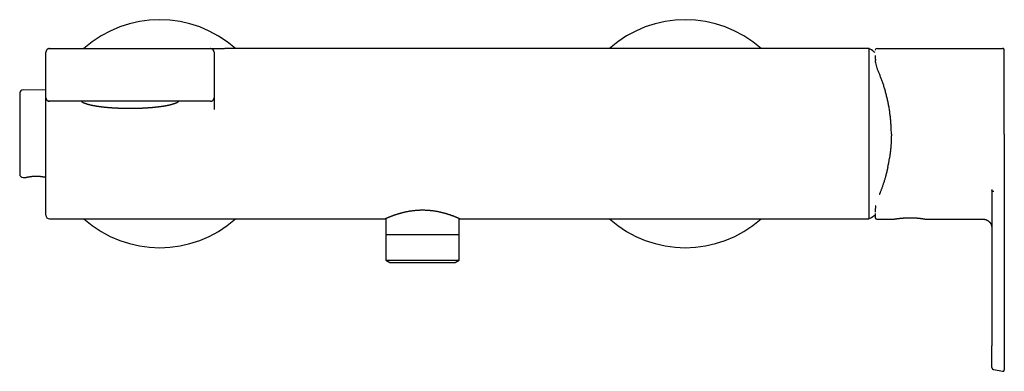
# Model space of a CAD drawing. Header units: millimetres. Extents: x 8 to 905, y 12 to 449.
# Tile 6 of 13: x 301 to 582, y 349 to 449. Entities that reach past the tile are written whole.
import ezdxf

# ---------------------------------------------------------------- set-up
doc = ezdxf.new("R2010")
doc.units = ezdxf.units.MM

msp = doc.modelspace()

# ---------------------------------------------------------------- linework, layer by layer
at = {"color": 7, "linetype": 'Continuous', "lineweight": 30}
for p, q in [((308.7, 426.97), (308.7, 439.99)), ((355.71, 440.97), (356.7, 440.97)), ((356.7, 439.98), (356.69, 439.97)), ((356.7, 440.97), (359.7, 440.97)), ((356.7, 439.98), (356.7, 439.99)), ((356.7, 439.98), (356.7, 439.99)), ((356.7, 439.98), (356.7, 426.98)), ((543.7, 440.97), (359.72, 440.97)), ((543.7, 416.72), (543.7, 440.97)), ((545.42, 440.53), (545.42, 440.51)), ((545.42, 439.06), (545.42, 438.67)), ((545.92, 441.03), (581.75, 441.03)), ((301.21, 428.22), (301.21, 405.22)), ((308.7, 429.11), (302.23, 429.22)), ((308.7, 426.97), (308.73, 426.96)), ((308.71, 426.92), (308.7, 426.97)), ((308.7, 416.21), (308.7, 426.97)), ((309.7, 425.97), (309.33, 426.04)), ((356.69, 426.97), (356.7, 426.98)), ((356.7, 426.97), (356.7, 423.64)), ((356.7, 423.64), (356.7, 423.62)), ((308.7, 393.47), (308.7, 416.21)), ((543.7, 392.47), (543.7, 416.72)), ((582.26, 416.61), (582.26, 355.8)), ((549.49, 409.76), (549.48, 409.74)), ((549.48, 409.76), (549.48, 409.74)), ((302.23, 404.22), (302.81, 404.23)), ((308.61, 404.33), (308.7, 404.33)), ((578.71, 400.64), (578.72, 400.51)), ((578.72, 400.51), (578.72, 356.29)), ((545.42, 394.66), (545.42, 394.65)), ((545.42, 394.66), (545.42, 394.65)), ((545.42, 394.59), (545.42, 394.39)), ((309.7, 392.47), (405.45, 392.47)), ((405.7, 392.58), (405.7, 387.97)), ((426.7, 387.97), (426.7, 392.58)), ((426.95, 392.47), (543.7, 392.47)), ((545.92, 392.38), (550.82, 392.39)), ((545.92, 392.38), (550.76, 392.38)), ((550.76, 392.38), (550.78, 392.38)), ((550.76, 392.38), (550.79, 392.38)), ((559.7, 392.39), (559.69, 392.4)), ((559.69, 392.39), (559.7, 392.39)), ((559.75, 392.38), (559.73, 392.39)), ((559.74, 392.38), (559.75, 392.38)), ((559.75, 392.38), (575.7, 392.38)), ((405.7, 387.97), (426.7, 387.97)), ((405.72, 387.97), (405.72, 380.66)), ((426.68, 380.66), (426.68, 387.97)), ((405.72, 380.66), (406.88, 379.97)), ((405.72, 380.66), (426.68, 380.66)), ((406.88, 379.97), (425.51, 379.97)), ((425.51, 379.97), (426.68, 380.66)), ((579.22, 349.5), (581.76, 349.01))]:
    msp.add_line(p, q, dxfattribs=at)
at = {"color": 7, "linetype": 'Continuous', "lineweight": 30, "flags": 128}
for points in [[(309.68, 440.97), (309.62, 440.97), (309.57, 440.97)], [(545.42, 392.87), (545.42, 392.84), (545.42, 392.8)], [(559.7, 392.39), (563.83, 392.39), (575.7, 392.39)], [(559.7, 392.39), (559.72, 392.38), (559.75, 392.38)]]:
    msp.add_lwpolyline(points, dxfattribs=at)
at = {"color": 7, "linetype": 'Continuous', "lineweight": 30}
for centre, radius, start, end in [((341.2, 416.72), 32.5, 48.2583, 131.7407), ((491.2, 416.72), 32.5, 48.2583, 131.7417), ((309.68, 439.99), 0.982, 107.4946, 180), ((355.71, 439.98), 0.993, 360, 90), ((543.85, 440.7), 0.15, 58.2338, 180), ((529, 416.72), 28.36, 54.6213, 58.2338), ((545.92, 440.53), 0.5, 89.9996, 177.884), ((302.21, 428.22), 1, 89, 180), ((302.21, 405.22), 1, 180, 271), ((309.7, 393.47), 1, 180, 270), ((529, 416.72), 28.36, 301.7662, 305.3764), ((341.2, 416.72), 32.5, 228.2583, 311.7417), ((491.2, 416.72), 32.5, 228.2583, 311.7417), ((543.85, 392.74), 0.15, 180, 301.7662), ((545.92, 392.88), 0.5, 196.4022, 270.0002)]:
    msp.add_arc(centre, radius, start, end, dxfattribs=at)
msp.add_ellipse((505.01, 416.58), major_axis=(35.83, 27.24), ratio=0.999334, start_param=5.420335, end_param=5.480732, dxfattribs=at)
for points, knots in [([(309.67, 440.97), (309.66, 440.97), (309.65, 440.97), (309.64, 440.97), (309.63, 440.97), (309.62, 440.97), (309.6, 440.97), (309.58, 440.97), (309.56, 440.96), (309.54, 440.96), (309.52, 440.96), (309.5, 440.95), (309.47, 440.95), (309.43, 440.94), (309.39, 440.93), (309.33, 440.91), (309.27, 440.88), (309.2, 440.84), (309.13, 440.8), (309.06, 440.75), (309, 440.69), (308.94, 440.63), (308.89, 440.56), (308.84, 440.49), (308.8, 440.42), (308.77, 440.35), (308.75, 440.28), (308.74, 440.22), (308.73, 440.18), (308.72, 440.16), (308.72, 440.13), (308.71, 440.1), (308.71, 440.07), (308.71, 440.03), (308.71, 440), (308.71, 439.99)], [0, 0, 0, 0, 0.044746, 0.084505, 0.119476, 0.14985, 0.175836, 0.202543, 0.223594, 0.240477, 0.248211, 0.256087, 0.274232, 0.295832, 0.320986, 0.349288, 0.389318, 0.431744, 0.476512, 0.523485, 0.571067, 0.618351, 0.665153, 0.711299, 0.756594, 0.799576, 0.839551, 0.876545, 0.891567, 0.906598, 0.921725, 0.936938, 0.952816, 0.973632, 1, 1, 1, 1]), ([(309.68, 440.97), (309.68, 440.97), (309.68, 440.97), (309.68, 440.97), (309.7, 440.97), (309.72, 440.97), (309.74, 440.97), (309.78, 440.97), (309.83, 440.97), (309.89, 440.97), (309.97, 440.97), (310.05, 440.97), (310.15, 440.97), (310.26, 440.97), (310.39, 440.97), (310.52, 440.97), (310.66, 440.97), (310.82, 440.97), (310.98, 440.97), (311.15, 440.97), (311.34, 440.97), (311.53, 440.97), (311.73, 440.97), (311.94, 440.97), (312.16, 440.97), (312.39, 440.97), (312.63, 440.97), (312.87, 440.97), (313.12, 440.97), (313.38, 440.97), (313.64, 440.97), (313.91, 440.97), (314.18, 440.97), (314.45, 440.97), (314.73, 440.97), (315, 440.97), (315.27, 440.97), (315.51, 440.97), (315.73, 440.97), (315.96, 440.97), (316.12, 440.97), (316.2, 440.97)], [0, 0, 0, 0, 0.021233, 0.041906, 0.062127, 0.082002, 0.101636, 0.127157, 0.152634, 0.17811, 0.205417, 0.232744, 0.260105, 0.287489, 0.314888, 0.342301, 0.369725, 0.397159, 0.424601, 0.452053, 0.479027, 0.506017, 0.533025, 0.560052, 0.587584, 0.615128, 0.642683, 0.670247, 0.697822, 0.724918, 0.752031, 0.779117, 0.806142, 0.833104, 0.860001, 0.886819, 0.913562, 0.93468, 0.956034, 0.977762, 1, 1, 1, 1]), ([(316.2, 440.97), (316.35, 440.97), (316.65, 440.97), (317.11, 440.97), (317.58, 440.97), (318.04, 440.97), (318.5, 440.97), (318.97, 440.97), (320.13, 440.97), (322.65, 440.97), (327.74, 440.97), (334.68, 440.97), (341.3, 440.97), (345.37, 440.97), (346.87, 440.97), (347.34, 440.97), (347.81, 440.97), (348.28, 440.97), (348.74, 440.97), (349.05, 440.97), (349.2, 440.97)], [0, 0, 0, 0, 0.013705, 0.027637, 0.041702, 0.055809, 0.06988, 0.083943, 0.098006, 0.175353, 0.313473, 0.560115, 0.806757, 0.91528, 0.929491, 0.94371, 0.95797, 0.972182, 0.98623, 1, 1, 1, 1]), ([(349.2, 440.97), (349.29, 440.97), (349.47, 440.97), (349.73, 440.97), (349.99, 440.97), (350.25, 440.97), (350.51, 440.97), (350.77, 440.97), (351.03, 440.97), (351.3, 440.97), (351.57, 440.97), (351.83, 440.97), (352.09, 440.97), (352.34, 440.97), (352.59, 440.97), (352.83, 440.97), (353.06, 440.97), (353.28, 440.97), (353.49, 440.97), (353.7, 440.97), (353.89, 440.97), (354.08, 440.97), (354.25, 440.97), (354.42, 440.97), (354.58, 440.97), (354.73, 440.97), (354.87, 440.97), (355, 440.97), (355.11, 440.97), (355.22, 440.97), (355.32, 440.97), (355.39, 440.97), (355.45, 440.97), (355.5, 440.97), (355.54, 440.97), (355.58, 440.97), (355.61, 440.97), (355.65, 440.97), (355.67, 440.97), (355.69, 440.97), (355.7, 440.97), (355.71, 440.97), (355.71, 440.97)], [0, 0, 0, 0, 0.025379, 0.050688, 0.075942, 0.101154, 0.126332, 0.151487, 0.176622, 0.204255, 0.231874, 0.259481, 0.287077, 0.314661, 0.342232, 0.369785, 0.39732, 0.424833, 0.452322, 0.479294, 0.50624, 0.533137, 0.559986, 0.587295, 0.614592, 0.641896, 0.669221, 0.696584, 0.723511, 0.750499, 0.777003, 0.803159, 0.820782, 0.838821, 0.857505, 0.877032, 0.896565, 0.915651, 0.937588, 0.958943, 0.979739, 1, 1, 1, 1]), ([(356.7, 439.97), (356.7, 439.99), (356.7, 440.02), (356.69, 440.06), (356.69, 440.1), (356.68, 440.14), (356.68, 440.18), (356.67, 440.22), (356.65, 440.26), (356.64, 440.3), (356.63, 440.33), (356.62, 440.35), (356.61, 440.36), (356.6, 440.39), (356.58, 440.43), (356.56, 440.47), (356.53, 440.51), (356.5, 440.56), (356.46, 440.61), (356.41, 440.67), (356.36, 440.72), (356.29, 440.77), (356.21, 440.83), (356.13, 440.87), (356.05, 440.91), (355.97, 440.93), (355.9, 440.95), (355.86, 440.96), (355.84, 440.96), (355.82, 440.96), (355.8, 440.97), (355.79, 440.97), (355.78, 440.97), (355.77, 440.97), (355.76, 440.97), (355.75, 440.97), (355.74, 440.97), (355.73, 440.97), (355.72, 440.97), (355.72, 440.97), (355.71, 440.97)], [0, 0, 0, 0, 0.028548, 0.050364, 0.06719, 0.083537, 0.108545, 0.132268, 0.157139, 0.180646, 0.196101, 0.211743, 0.227761, 0.251759, 0.276483, 0.302838, 0.331547, 0.363141, 0.39797, 0.434502, 0.471447, 0.521183, 0.57126, 0.621425, 0.669368, 0.713555, 0.754022, 0.771302, 0.784896, 0.794892, 0.801067, 0.807975, 0.816327, 0.826553, 0.843534, 0.864726, 0.890493, 0.92125, 0.95752, 1, 1, 1, 1]), ([(545.44, 440.68), (545.44, 440.68), (545.43, 440.66), (545.43, 440.64), (545.42, 440.62), (545.42, 440.59), (545.42, 440.57), (545.42, 440.55), (545.42, 440.54)], [0, 0, 0, 0, 0.053226, 0.196464, 0.362336, 0.551337, 0.763806, 1, 1, 1, 1]), ([(545.42, 438.67), (545.42, 438.51), (545.42, 438.19), (545.46, 437.77), (545.47, 437.57)], [0, 0, 0, 0, 0.4995729, 1, 1, 1, 1]), ([(582.25, 440.54), (582.25, 440.56), (582.25, 440.59), (582.25, 440.65), (582.24, 440.71), (582.21, 440.78), (582.18, 440.83), (582.14, 440.89), (582.09, 440.94), (582.03, 440.97), (581.96, 441), (581.89, 441.02), (581.82, 441.03), (581.77, 441.03), (581.75, 441.03)], [0, 0, 0, 0, 0.0541622, 0.1342151, 0.2153114, 0.2977384, 0.3814936, 0.4661713, 0.5510515, 0.6436941, 0.7348779, 0.8244162, 0.9126158, 1, 1, 1, 1]), ([(582.25, 440.54), (582.25, 440.55), (582.25, 440.55), (582.25, 440.56), (582.25, 440.57), (582.25, 440.57), (582.25, 440.58), (582.25, 440.59), (582.25, 440.6), (582.25, 440.6), (582.25, 440.61), (582.25, 440.61), (582.25, 440.62), (582.25, 440.62), (582.25, 440.63), (582.25, 440.63), (582.25, 440.63)], [0, 0, 0, 0, 0.179526, 0.341056, 0.484599, 0.61017, 0.717804, 0.793839, 0.857523, 0.908973, 0.939671, 0.963815, 0.98183, 0.988851, 0.994848, 1, 1, 1, 1]), ([(582.26, 416.61), (582.26, 416.89), (582.26, 417.47), (582.26, 418.33), (582.26, 419.19), (582.26, 419.92), (582.26, 420.5), (582.26, 420.96), (582.26, 421.41), (582.26, 421.86), (582.26, 422.31), (582.26, 422.76), (582.26, 423.21), (582.26, 423.66), (582.26, 424.1), (582.26, 424.55), (582.26, 424.99), (582.26, 425.42), (582.26, 425.84), (582.26, 426.25), (582.26, 426.66), (582.26, 427.07), (582.26, 427.48), (582.26, 427.89), (582.26, 428.31), (582.26, 428.73), (582.26, 429.14), (582.26, 429.55), (582.26, 429.94), (582.26, 430.32), (582.26, 430.69), (582.26, 431.06), (582.26, 431.42), (582.26, 431.79), (582.26, 432.17), (582.26, 432.56), (582.26, 432.93), (582.26, 433.3), (582.26, 433.67), (582.26, 434.03), (582.26, 434.37), (582.26, 434.71), (582.26, 435.03), (582.26, 435.34), (582.26, 435.64), (582.26, 435.94), (582.26, 436.22), (582.26, 436.49), (582.26, 436.75), (582.26, 437), (582.26, 437.24), (582.26, 437.47), (582.26, 437.7), (582.26, 437.94), (582.26, 438.17), (582.26, 438.39), (582.26, 438.6), (582.26, 438.8), (582.26, 438.99), (582.26, 439.17), (582.26, 439.33), (582.26, 439.49), (582.26, 439.64), (582.26, 439.77), (582.26, 439.9), (582.26, 440.01), (582.26, 440.11), (582.26, 440.2), (582.26, 440.28), (582.26, 440.35), (582.26, 440.41), (582.26, 440.46), (582.26, 440.49), (582.26, 440.52), (582.26, 440.52), (582.26, 440.52)], [0, 0, 0, 0, 0.024624, 0.049248, 0.073872, 0.098496, 0.111393, 0.12429, 0.137189, 0.150088, 0.162987, 0.175885, 0.188784, 0.201684, 0.214583, 0.227482, 0.240381, 0.253281, 0.265443, 0.277604, 0.289765, 0.301925, 0.314086, 0.326984, 0.339882, 0.35278, 0.365679, 0.378578, 0.391477, 0.40364, 0.415802, 0.427964, 0.440126, 0.452288, 0.46586, 0.479433, 0.493006, 0.506578, 0.52015, 0.533722, 0.547293, 0.560863, 0.573759, 0.586655, 0.599551, 0.612447, 0.625344, 0.638242, 0.650403, 0.662564, 0.674725, 0.686887, 0.69905, 0.712625, 0.726202, 0.73978, 0.753359, 0.766938, 0.780514, 0.794089, 0.807662, 0.821235, 0.834806, 0.848377, 0.861948, 0.875519, 0.889089, 0.902659, 0.916228, 0.930444, 0.944659, 0.958875, 0.97309, 0.987306, 1, 1, 1, 1]), ([(546.25, 434.63), (546.15, 434.89), (545.93, 435.42), (545.72, 436.18), (545.56, 436.9), (545.5, 437.34), (545.47, 437.57)], [0, 0, 0, 0, 0.241815, 0.488353, 0.740734, 1, 1, 1, 1]), ([(550.01, 416.59), (550.01, 416.59), (550.02, 417.04), (549.99, 417.94), (549.94, 419.25), (549.84, 420.55), (549.71, 421.81), (549.55, 423.06), (549.35, 424.27), (549.13, 425.46), (548.88, 426.62), (548.61, 427.76), (548.31, 428.86), (547.99, 429.94), (547.66, 430.98), (547.31, 431.97), (546.96, 432.91), (546.6, 433.81), (546.37, 434.36), (546.25, 434.63)], [0, 0, 0, 0, 0.000627, 0.065176, 0.128802, 0.191653, 0.253883, 0.315653, 0.377125, 0.438463, 0.499836, 0.561568, 0.623759, 0.686587, 0.750227, 0.813248, 0.875776, 0.937972, 1, 1, 1, 1]), ([(308.71, 426.96), (308.71, 426.94), (308.71, 426.88), (308.72, 426.81), (308.74, 426.73), (308.75, 426.67), (308.78, 426.6), (308.81, 426.53), (308.85, 426.46), (308.89, 426.39), (308.94, 426.33), (309, 426.26), (309.06, 426.21), (309.13, 426.15), (309.2, 426.11), (309.27, 426.07), (309.33, 426.04), (309.39, 426.02), (309.43, 426.01), (309.46, 426), (309.5, 425.99), (309.53, 425.99), (309.56, 425.98), (309.58, 425.98), (309.59, 425.98), (309.6, 425.98), (309.6, 425.98), (309.61, 425.98), (309.62, 425.97), (309.63, 425.97), (309.65, 425.97), (309.66, 425.97), (309.67, 425.97), (309.67, 425.97), (309.68, 425.97)], [0, 0, 0, 0, 0.046053, 0.088662, 0.129686, 0.169358, 0.208457, 0.249782, 0.293497, 0.339541, 0.387706, 0.436248, 0.484469, 0.532191, 0.579251, 0.625445, 0.669266, 0.694115, 0.717883, 0.740576, 0.762126, 0.780392, 0.797395, 0.803577, 0.809465, 0.81608, 0.823909, 0.83325, 0.844274, 0.865648, 0.891818, 0.922898, 0.958948, 1, 1, 1, 1]), ([(316.2, 425.97), (316.1, 425.97), (315.92, 425.97), (315.63, 425.97), (315.36, 425.97), (315.08, 425.97), (314.83, 425.97), (314.6, 425.97), (314.39, 425.97), (314.18, 425.97), (313.98, 425.97), (313.75, 425.97), (313.51, 425.97), (313.26, 425.97), (313.01, 425.97), (312.77, 425.97), (312.53, 425.97), (312.3, 425.97), (312.08, 425.97), (311.87, 425.97), (311.65, 425.97), (311.43, 425.97), (311.21, 425.97), (311.01, 425.97), (310.82, 425.97), (310.64, 425.97), (310.48, 425.97), (310.33, 425.97), (310.2, 425.97), (310.08, 425.97), (309.98, 425.97), (309.89, 425.97), (309.82, 425.97), (309.77, 425.97), (309.73, 425.97), (309.7, 425.97), (309.7, 425.97), (309.7, 425.97)], [0, 0, 0, 0, 0.028213, 0.056136, 0.083818, 0.111309, 0.138657, 0.160081, 0.181474, 0.202862, 0.22427, 0.245723, 0.273524, 0.301209, 0.328834, 0.356455, 0.384128, 0.411413, 0.438856, 0.466508, 0.49442, 0.52648, 0.558194, 0.589641, 0.620906, 0.652072, 0.683225, 0.71445, 0.745832, 0.777361, 0.808789, 0.840202, 0.871686, 0.903324, 0.935202, 0.967401, 1, 1, 1, 1]), ([(349.2, 425.97), (347.15, 425.97), (343.04, 425.97), (336.88, 425.97), (330.06, 425.97), (324.09, 425.97), (320.15, 425.97), (318.88, 425.97), (318.77, 425.97), (318.65, 425.97), (318.52, 425.97), (318.39, 425.97), (318.25, 425.97), (318.12, 425.97), (317.95, 425.97), (317.75, 425.97), (317.51, 425.97), (317.27, 425.97), (317.04, 425.97), (316.81, 425.97), (316.6, 425.97), (316.39, 425.97), (316.26, 425.97), (316.2, 425.97)], [0, 0, 0, 0, 0.186598, 0.373257, 0.560109, 0.806839, 0.915401, 0.918744, 0.922088, 0.925636, 0.929579, 0.933714, 0.937836, 0.941744, 0.945501, 0.953148, 0.960488, 0.967523, 0.97472, 0.981567, 0.988062, 0.994206, 1, 1, 1, 1]), ([(318.81, 425.97), (318.82, 425.96), (318.85, 425.93), (318.9, 425.9), (318.96, 425.86), (319.01, 425.82), (319.08, 425.78), (319.14, 425.74), (319.21, 425.7), (319.28, 425.66), (319.35, 425.63), (319.43, 425.59), (319.48, 425.56), (319.53, 425.54), (319.57, 425.52), (319.64, 425.49), (319.73, 425.46), (319.82, 425.42), (319.91, 425.39), (320, 425.36), (320.1, 425.32), (320.2, 425.29), (320.3, 425.26), (320.41, 425.22), (320.51, 425.19), (320.62, 425.16), (320.74, 425.13), (320.85, 425.09), (320.97, 425.06), (321.09, 425.03), (321.21, 425), (321.33, 424.97), (321.46, 424.94), (321.59, 424.91), (321.72, 424.89), (321.86, 424.86), (321.99, 424.83), (322.13, 424.8), (322.27, 424.77), (322.42, 424.75), (322.56, 424.72), (322.71, 424.69), (322.86, 424.67), (323.01, 424.64), (323.17, 424.62), (323.32, 424.59), (323.48, 424.57), (323.64, 424.55), (323.8, 424.52), (323.97, 424.5), (324.13, 424.48), (324.3, 424.46), (324.47, 424.43), (324.64, 424.41), (324.82, 424.39), (324.99, 424.37), (325.17, 424.35), (325.35, 424.33), (325.53, 424.31), (325.71, 424.3), (325.89, 424.28), (326.07, 424.26), (326.26, 424.24), (326.45, 424.23), (326.64, 424.21), (326.83, 424.2), (327.02, 424.18), (327.21, 424.17), (327.4, 424.15), (327.6, 424.14), (327.8, 424.13), (327.99, 424.11), (328.19, 424.1), (328.39, 424.09), (328.59, 424.08), (328.79, 424.07), (328.99, 424.06), (329.19, 424.05), (329.4, 424.04), (329.6, 424.03), (329.81, 424.03), (330.01, 424.02), (330.22, 424.01), (330.42, 424.01), (330.63, 424), (330.84, 423.99), (331.05, 423.99), (331.25, 423.99), (331.46, 423.98), (331.67, 423.98), (331.88, 423.98), (332.09, 423.98), (332.3, 423.97), (332.51, 423.97), (332.72, 423.97), (332.93, 423.97), (333.14, 423.97), (333.35, 423.98), (333.56, 423.98), (333.76, 423.98), (333.97, 423.98), (334.18, 423.99), (334.39, 423.99), (334.6, 424), (334.8, 424), (335.01, 424.01), (335.22, 424.01), (335.42, 424.02), (335.63, 424.03), (335.83, 424.03), (336.04, 424.04), (336.24, 424.05), (336.44, 424.06), (336.64, 424.07), (336.84, 424.08), (337.04, 424.09), (337.24, 424.1), (337.44, 424.12), (337.64, 424.13), (337.83, 424.14), (338.03, 424.16), (338.22, 424.17), (338.41, 424.18), (338.61, 424.2), (338.8, 424.21), (338.98, 424.23), (339.17, 424.25), (339.36, 424.26), (339.54, 424.28), (339.72, 424.3), (339.9, 424.32), (340.08, 424.34), (340.26, 424.36), (340.44, 424.38), (340.61, 424.4), (340.79, 424.42), (340.96, 424.44), (341.13, 424.46), (341.29, 424.48), (341.46, 424.5), (341.62, 424.53), (341.79, 424.55), (341.94, 424.57), (342.1, 424.6), (342.26, 424.62), (342.41, 424.65), (342.56, 424.67), (342.71, 424.7), (342.86, 424.73), (343.01, 424.75), (343.15, 424.78), (343.29, 424.81), (343.43, 424.83), (343.56, 424.86), (343.7, 424.89), (343.83, 424.92), (343.96, 424.95), (344.09, 424.98), (344.21, 425.01), (344.33, 425.04), (344.45, 425.07), (344.57, 425.1), (344.68, 425.13), (344.79, 425.16), (344.9, 425.2), (345.01, 425.23), (345.11, 425.26), (345.21, 425.29), (345.31, 425.33), (345.41, 425.36), (345.5, 425.39), (345.59, 425.43), (345.68, 425.46), (345.77, 425.5), (345.85, 425.53), (345.93, 425.57), (346.01, 425.61), (346.08, 425.64), (346.15, 425.68), (346.22, 425.72), (346.29, 425.76), (346.35, 425.8), (346.41, 425.84), (346.47, 425.87), (346.52, 425.92), (346.56, 425.95), (346.59, 425.97), (346.59, 425.97)], [0, 0, 0, 0, 0.00468, 0.010324, 0.015982, 0.021645, 0.027304, 0.032954, 0.038592, 0.044219, 0.049832, 0.055433, 0.060716, 0.061711, 0.064576, 0.070143, 0.075701, 0.081249, 0.086788, 0.092318, 0.09784, 0.103355, 0.108863, 0.114366, 0.119862, 0.125353, 0.13084, 0.136322, 0.1418, 0.147275, 0.152745, 0.158213, 0.163678, 0.16914, 0.174599, 0.180056, 0.185511, 0.190964, 0.196415, 0.201865, 0.207312, 0.212758, 0.218203, 0.223646, 0.229088, 0.234529, 0.239969, 0.245408, 0.250845, 0.256282, 0.261718, 0.267153, 0.272588, 0.278021, 0.283454, 0.288887, 0.294318, 0.29975, 0.30518, 0.31061, 0.31604, 0.321469, 0.326898, 0.332326, 0.337754, 0.343182, 0.348609, 0.354036, 0.359463, 0.364889, 0.370315, 0.375741, 0.381167, 0.386592, 0.392018, 0.397443, 0.402867, 0.408292, 0.413717, 0.419141, 0.424565, 0.429989, 0.435413, 0.440837, 0.446261, 0.451684, 0.457108, 0.462531, 0.467955, 0.473378, 0.478802, 0.484225, 0.489648, 0.495071, 0.500495, 0.505918, 0.511341, 0.516764, 0.522188, 0.527611, 0.533034, 0.538458, 0.543881, 0.549305, 0.554728, 0.560152, 0.565576, 0.571, 0.576423, 0.581847, 0.587272, 0.592696, 0.59812, 0.603545, 0.60897, 0.614395, 0.61982, 0.625245, 0.630671, 0.636097, 0.641523, 0.646949, 0.652376, 0.657803, 0.66323, 0.668658, 0.674085, 0.679514, 0.684942, 0.690372, 0.695801, 0.701231, 0.706662, 0.712093, 0.717524, 0.722956, 0.728389, 0.733823, 0.739257, 0.744692, 0.750127, 0.755564, 0.761001, 0.766439, 0.771879, 0.777319, 0.782761, 0.788203, 0.793648, 0.799093, 0.80454, 0.809988, 0.815439, 0.820891, 0.826344, 0.8318, 0.837259, 0.842719, 0.848183, 0.853649, 0.859118, 0.86459, 0.870066, 0.875546, 0.88103, 0.886519, 0.892012, 0.897511, 0.903015, 0.908526, 0.914044, 0.919569, 0.925102, 0.930644, 0.936195, 0.941757, 0.94733, 0.952914, 0.958511, 0.964121, 0.969744, 0.97538, 0.981028, 0.986686, 0.992352, 0.998018, 1, 1, 1, 1]), ([(355.7, 425.97), (355.69, 425.97), (355.69, 425.97), (355.67, 425.97), (355.64, 425.97), (355.59, 425.97), (355.54, 425.97), (355.47, 425.97), (355.4, 425.97), (355.3, 425.97), (355.2, 425.97), (355.08, 425.97), (354.95, 425.97), (354.81, 425.97), (354.66, 425.97), (354.5, 425.97), (354.33, 425.97), (354.15, 425.97), (353.97, 425.97), (353.78, 425.97), (353.58, 425.97), (353.38, 425.97), (353.17, 425.97), (352.96, 425.97), (352.73, 425.97), (352.5, 425.97), (352.27, 425.97), (352.03, 425.97), (351.79, 425.97), (351.55, 425.97), (351.31, 425.97), (351.06, 425.97), (350.81, 425.97), (350.56, 425.97), (350.3, 425.97), (350.06, 425.97), (349.84, 425.97), (349.63, 425.97), (349.42, 425.97), (349.27, 425.97), (349.2, 425.97)], [0, 0, 0, 0, 0.025444, 0.050967, 0.076563, 0.102219, 0.127923, 0.153657, 0.179405, 0.207718, 0.235997, 0.264212, 0.292329, 0.32035, 0.348282, 0.376129, 0.403894, 0.431574, 0.459167, 0.486177, 0.513092, 0.539956, 0.566791, 0.594084, 0.621343, 0.648565, 0.675743, 0.702869, 0.729453, 0.75597, 0.782433, 0.80885, 0.83522, 0.861554, 0.887864, 0.914214, 0.935095, 0.956269, 0.977861, 1, 1, 1, 1]), ([(355.7, 425.97), (355.71, 425.97), (355.74, 425.97), (355.78, 425.97), (355.81, 425.98), (355.84, 425.98), (355.86, 425.98), (355.89, 425.99), (355.93, 426), (355.98, 426.01), (356.06, 426.04), (356.15, 426.08), (356.24, 426.13), (356.33, 426.19), (356.41, 426.26), (356.48, 426.34), (356.54, 426.43), (356.59, 426.52), (356.63, 426.6), (356.65, 426.67), (356.67, 426.74), (356.69, 426.81), (356.7, 426.89), (356.7, 426.94), (356.7, 426.97)], [0, 0, 0, 0, 0.028969, 0.052413, 0.070393, 0.087, 0.103527, 0.119965, 0.136305, 0.183092, 0.234026, 0.296985, 0.363537, 0.43144, 0.50033, 0.56981, 0.637811, 0.701732, 0.761386, 0.806179, 0.851564, 0.898515, 0.947277, 1, 1, 1, 1]), ([(355.7, 425.97), (355.7, 425.97), (355.7, 425.97), (355.7, 425.97), (355.7, 425.97), (355.7, 425.97), (355.7, 425.97), (355.7, 425.97), (355.7, 425.97), (355.7, 425.97), (355.7, 425.97), (355.7, 425.97), (355.7, 425.97), (355.7, 425.97)], [0, 0, 0, 0, 0.091787, 0.347362, 0.602652, 0.714876, 0.827894, 0.857701, 0.887705, 0.917436, 0.946395, 0.974083, 1, 1, 1, 1]), ([(356.7, 423.62), (356.7, 423.62), (356.7, 423.63), (356.7, 423.63), (356.7, 423.63)], [0, 0, 0, 0, 0.500786, 1, 1, 1, 1]), ([(550.01, 416.6), (550.01, 416.57), (550.01, 416.5), (550.01, 416.38), (550.01, 416.26), (550.01, 416.14), (550, 416.01), (550, 415.88), (550, 415.72), (550, 415.57), (549.99, 415.42), (549.99, 415.27), (549.98, 415.11), (549.98, 414.96), (549.97, 414.76), (549.96, 414.53), (549.95, 414.23), (549.93, 413.91), (549.91, 413.58), (549.89, 413.27), (549.86, 412.96), (549.84, 412.67), (549.81, 412.37), (549.78, 412.06), (549.74, 411.66), (549.68, 411.21), (549.62, 410.71), (549.56, 410.23), (549.51, 409.92), (549.48, 409.76)], [0, 0, 0, 0, 0.011049, 0.032226, 0.051879, 0.066012, 0.084365, 0.10455, 0.126569, 0.150421, 0.170823, 0.192398, 0.215147, 0.239029, 0.260252, 0.301117, 0.340892, 0.39064, 0.438571, 0.484683, 0.528979, 0.571457, 0.612117, 0.660594, 0.710039, 0.785896, 0.859506, 0.930873, 1, 1, 1, 1]), ([(548.54, 405.22), (548.5, 405.07), (548.43, 404.78), (548.3, 404.34), (548.18, 403.91), (548.05, 403.48), (547.92, 403.06), (547.78, 402.64), (547.65, 402.24), (547.52, 401.86), (547.39, 401.5), (547.26, 401.13), (547.13, 400.78), (546.99, 400.43), (546.9, 400.19), (546.86, 400.08)], [0, 0, 0, 0, 0.0796513, 0.1592299, 0.2387739, 0.3183217, 0.3979115, 0.4775814, 0.5573696, 0.6306452, 0.7040811, 0.777706, 0.8515486, 0.9256372, 1, 1, 1, 1]), ([(548.99, 407.09), (548.97, 407.01), (548.94, 406.85), (548.88, 406.61), (548.83, 406.37), (548.77, 406.14), (548.72, 405.9), (548.66, 405.67), (548.6, 405.44), (548.56, 405.3), (548.54, 405.22)], [0, 0, 0, 0, 0.125898, 0.251042, 0.375679, 0.500057, 0.624428, 0.749043, 0.874152, 1, 1, 1, 1]), ([(302.81, 404.23), (302.81, 404.23), (302.82, 404.23), (302.83, 404.24), (302.85, 404.24), (302.88, 404.25), (302.92, 404.26), (302.96, 404.27), (303.02, 404.28), (303.08, 404.3), (303.15, 404.31), (303.23, 404.33), (303.32, 404.35), (303.41, 404.37), (303.51, 404.39), (303.62, 404.41), (303.73, 404.43), (303.85, 404.45), (303.98, 404.47), (304.11, 404.49), (304.25, 404.51), (304.4, 404.53), (304.55, 404.55), (304.7, 404.57), (304.86, 404.58), (305.01, 404.59), (305.17, 404.6), (305.33, 404.61), (305.5, 404.62), (305.66, 404.62), (305.82, 404.63), (305.98, 404.63), (306.14, 404.63), (306.3, 404.62), (306.46, 404.62), (306.61, 404.61), (306.76, 404.6), (306.9, 404.59), (307.05, 404.58), (307.19, 404.56), (307.32, 404.55), (307.45, 404.53), (307.58, 404.52), (307.7, 404.5), (307.81, 404.48), (307.92, 404.46), (308.02, 404.45), (308.12, 404.43), (308.2, 404.42), (308.28, 404.4), (308.36, 404.39), (308.42, 404.37), (308.48, 404.36), (308.52, 404.35), (308.56, 404.34), (308.58, 404.34), (308.6, 404.34), (308.61, 404.33), (308.61, 404.33), (308.61, 404.33)], [0, 0, 0, 0, 0.015585, 0.033383, 0.051196, 0.068994, 0.086076, 0.103172, 0.120255, 0.137816, 0.155391, 0.172952, 0.190361, 0.207783, 0.225192, 0.243083, 0.260988, 0.27888, 0.296696, 0.314526, 0.332342, 0.350681, 0.369034, 0.387373, 0.405088, 0.422818, 0.440534, 0.458792, 0.477066, 0.495324, 0.51258, 0.52985, 0.547106, 0.564871, 0.582651, 0.600416, 0.617563, 0.634722, 0.651869, 0.669494, 0.687133, 0.704758, 0.722265, 0.739784, 0.757291, 0.775291, 0.793305, 0.811305, 0.82906, 0.84683, 0.864585, 0.88287, 0.901169, 0.919453, 0.936975, 0.95451, 0.972031, 0.99008, 1, 1, 1, 1]), ([(546.86, 400.08), (546.84, 400.04), (546.81, 399.96), (546.76, 399.84), (546.72, 399.74), (546.68, 399.65), (546.65, 399.56), (546.62, 399.49), (546.59, 399.43), (546.58, 399.4), (546.57, 399.39)], [0, 0, 0, 0, 0.126538, 0.251668, 0.376199, 0.500951, 0.626978, 0.751555, 0.875589, 1, 1, 1, 1]), ([(578.72, 400.85), (578.72, 400.85), (578.72, 400.85), (578.72, 400.84), (578.72, 400.83), (578.72, 400.81), (578.72, 400.78), (578.72, 400.74), (578.72, 400.7), (578.72, 400.67), (578.72, 400.63), (578.72, 400.6), (578.72, 400.57), (578.72, 400.53), (578.72, 400.51), (578.72, 400.5)], [0, 0, 0, 0, 0.010846, 0.028902, 0.075415, 0.127279, 0.232353, 0.344668, 0.45754, 0.56339, 0.64301, 0.723698, 0.82322, 0.942957, 1, 1, 1, 1]), ([(579.22, 400.24), (579.19, 400.24), (579.11, 400.24), (579, 400.25), (578.93, 400.26), (578.88, 400.28), (578.86, 400.29), (578.82, 400.31), (578.79, 400.34), (578.75, 400.38), (578.72, 400.44), (578.72, 400.48), (578.72, 400.51)], [0, 0, 0, 0, 0.133532, 0.26036, 0.383556, 0.424038, 0.464126, 0.503788, 0.582473, 0.691178, 0.830408, 1, 1, 1, 1]), ([(405.45, 392.47), (405.45, 392.47), (405.45, 392.47), (405.46, 392.47), (405.47, 392.48), (405.48, 392.49), (405.51, 392.5), (405.55, 392.51), (405.59, 392.53), (405.64, 392.56), (405.71, 392.58), (405.78, 392.61), (405.85, 392.65), (405.94, 392.69), (406.04, 392.73), (406.15, 392.77), (406.27, 392.82), (406.39, 392.88), (406.52, 392.93), (406.66, 392.98), (406.81, 393.04), (406.96, 393.1), (407.12, 393.16), (407.28, 393.23), (407.45, 393.29), (407.64, 393.36), (407.83, 393.43), (408.03, 393.5), (408.24, 393.57), (408.46, 393.65), (408.7, 393.73), (408.94, 393.8), (409.19, 393.88), (409.45, 393.96), (409.71, 394.04), (409.99, 394.12), (410.27, 394.19), (410.56, 394.27), (410.86, 394.34), (411.15, 394.41), (411.44, 394.47), (411.73, 394.53), (412.02, 394.59), (412.31, 394.64), (412.62, 394.69), (412.92, 394.74), (413.24, 394.78), (413.55, 394.82), (413.87, 394.86), (414.2, 394.89), (414.53, 394.92), (414.87, 394.94), (415.21, 394.96), (415.55, 394.98), (415.89, 394.98), (416.24, 394.99), (416.59, 394.98), (416.95, 394.97), (417.3, 394.96), (417.63, 394.94), (417.95, 394.91), (418.26, 394.89), (418.56, 394.86), (418.86, 394.82), (419.15, 394.79), (419.45, 394.74), (419.74, 394.7), (420.03, 394.65), (420.33, 394.6), (420.63, 394.54), (420.92, 394.48), (421.22, 394.41), (421.52, 394.34), (421.83, 394.27), (422.13, 394.19), (422.43, 394.11), (422.72, 394.03), (423, 393.94), (423.28, 393.86), (423.55, 393.77), (423.82, 393.69), (424.06, 393.61), (424.29, 393.53), (424.51, 393.45), (424.71, 393.38), (424.91, 393.3), (425.1, 393.23), (425.29, 393.16), (425.47, 393.09), (425.63, 393.03), (425.79, 392.96), (425.94, 392.9), (426.08, 392.85), (426.2, 392.79), (426.31, 392.75), (426.42, 392.7), (426.52, 392.66), (426.61, 392.62), (426.68, 392.59), (426.75, 392.56), (426.81, 392.53), (426.86, 392.51), (426.9, 392.49), (426.93, 392.48), (426.95, 392.47), (426.95, 392.47), (426.95, 392.47)], [0, 0, 0, 0, 0.005741, 0.012014, 0.018299, 0.024585, 0.033481, 0.042381, 0.051281, 0.060177, 0.069072, 0.077972, 0.086871, 0.095767, 0.105217, 0.114672, 0.124127, 0.133577, 0.142619, 0.151664, 0.160709, 0.16975, 0.17879, 0.187834, 0.196878, 0.205918, 0.215448, 0.224982, 0.234516, 0.244046, 0.25408, 0.264121, 0.274164, 0.284205, 0.294239, 0.304516, 0.314802, 0.325089, 0.335374, 0.345651, 0.355071, 0.364497, 0.373924, 0.38335, 0.392769, 0.402424, 0.412086, 0.421751, 0.431414, 0.441068, 0.451039, 0.46102, 0.471004, 0.480985, 0.490956, 0.501254, 0.511563, 0.521875, 0.532184, 0.542482, 0.551529, 0.560581, 0.569633, 0.57868, 0.587726, 0.596777, 0.605827, 0.614873, 0.624496, 0.634124, 0.643752, 0.653376, 0.664066, 0.674765, 0.685468, 0.696167, 0.706858, 0.717848, 0.728848, 0.73985, 0.75085, 0.76184, 0.77175, 0.781667, 0.791586, 0.801503, 0.811412, 0.821564, 0.831724, 0.841887, 0.852046, 0.862198, 0.87179, 0.881389, 0.89099, 0.900589, 0.91018, 0.920029, 0.929887, 0.939747, 0.949604, 0.959452, 0.969599, 0.979756, 0.989915, 1, 1, 1, 1]), ([(545.47, 395.68), (545.46, 395.55), (545.43, 395.29), (545.42, 394.95), (545.42, 394.75), (545.42, 394.65)], [0, 0, 0, 0, 0.333524, 0.666781, 1, 1, 1, 1]), ([(545.42, 393.99), (545.42, 393.92), (545.42, 393.77), (545.42, 393.57), (545.42, 393.37), (545.42, 393.21), (545.42, 393.09), (545.42, 392.99), (545.42, 392.93), (545.42, 392.89), (545.42, 392.89), (545.42, 392.89)], [0, 0, 0, 0, 0.096592, 0.225572, 0.354661, 0.483831, 0.605667, 0.727522, 0.849375, 0.971204, 1, 1, 1, 1]), ([(545.54, 396.21), (545.54, 396.19), (545.5, 395.99), (545.48, 395.83), (545.47, 395.68)], [0, 0, 0, 0, 0.129663, 1, 1, 1, 1]), ([(545.42, 392.87), (545.42, 392.86), (545.42, 392.86), (545.42, 392.85), (545.42, 392.84), (545.42, 392.83), (545.42, 392.81), (545.42, 392.8), (545.42, 392.79), (545.43, 392.78), (545.43, 392.77), (545.43, 392.76), (545.44, 392.74), (545.44, 392.73), (545.44, 392.72), (545.45, 392.71), (545.45, 392.69), (545.46, 392.68), (545.47, 392.65), (545.49, 392.63), (545.51, 392.6), (545.53, 392.57), (545.56, 392.54), (545.59, 392.5), (545.64, 392.47), (545.7, 392.43), (545.76, 392.41), (545.84, 392.39), (545.89, 392.39), (545.92, 392.39)], [0, 0, 0, 0, 0.080548, 0.154201, 0.221007, 0.281026, 0.334337, 0.373715, 0.408597, 0.439105, 0.45923, 0.477115, 0.492925, 0.506899, 0.519383, 0.530861, 0.541949, 0.554154, 0.574391, 0.599259, 0.628827, 0.654853, 0.687147, 0.725919, 0.770939, 0.821747, 0.8776, 0.937454, 1, 1, 1, 1]), ([(550.78, 392.38), (550.79, 392.38), (550.79, 392.38), (550.81, 392.38), (550.83, 392.39), (550.85, 392.39), (550.87, 392.39), (550.89, 392.39), (550.9, 392.4), (550.92, 392.4), (550.93, 392.4), (550.94, 392.4), (550.95, 392.4), (550.96, 392.41), (550.97, 392.41), (550.98, 392.41), (551, 392.41), (551.02, 392.41), (551.05, 392.42), (551.08, 392.42), (551.13, 392.43), (551.2, 392.44), (551.29, 392.46), (551.38, 392.47), (551.46, 392.48), (551.52, 392.49), (551.59, 392.5), (551.66, 392.51), (551.73, 392.52), (551.8, 392.52), (551.86, 392.53), (551.91, 392.54), (551.96, 392.54), (551.99, 392.55), (552.01, 392.55), (552.04, 392.56), (552.07, 392.56), (552.1, 392.56), (552.15, 392.57), (552.21, 392.58), (552.28, 392.58), (552.37, 392.59), (552.47, 392.61), (552.57, 392.62), (552.69, 392.63), (552.82, 392.64), (552.95, 392.65), (553.09, 392.67), (553.25, 392.68), (553.4, 392.69), (553.55, 392.7), (553.7, 392.72), (553.85, 392.73), (554.01, 392.73), (554.18, 392.74), (554.34, 392.75), (554.49, 392.76), (554.66, 392.76), (554.83, 392.77), (555.01, 392.77), (555.16, 392.77), (555.29, 392.78), (555.4, 392.78), (555.51, 392.77), (555.64, 392.77), (555.77, 392.77), (555.9, 392.77), (556.03, 392.77), (556.17, 392.76), (556.32, 392.76), (556.46, 392.75), (556.63, 392.74), (556.81, 392.73), (557.01, 392.72), (557.2, 392.71), (557.39, 392.69), (557.57, 392.68), (557.74, 392.66), (557.9, 392.64), (558.06, 392.63), (558.21, 392.61), (558.36, 392.59), (558.5, 392.57), (558.64, 392.55), (558.77, 392.54), (558.89, 392.52), (559.01, 392.5), (559.12, 392.48), (559.21, 392.47), (559.29, 392.46), (559.36, 392.44), (559.44, 392.43), (559.5, 392.42), (559.56, 392.41), (559.61, 392.4), (559.65, 392.39), (559.67, 392.39), (559.68, 392.39)], [0, 0, 0, 0, 0.003518, 0.012766, 0.02117, 0.028735, 0.035467, 0.04137, 0.046449, 0.050705, 0.05414, 0.056757, 0.059538, 0.062369, 0.065507, 0.06895, 0.072699, 0.076755, 0.083748, 0.091497, 0.099994, 0.115751, 0.131703, 0.147847, 0.157138, 0.16649, 0.175901, 0.185371, 0.194748, 0.203035, 0.210277, 0.216475, 0.221631, 0.225005, 0.227714, 0.230255, 0.233343, 0.236984, 0.242586, 0.249096, 0.256112, 0.265364, 0.27523, 0.285709, 0.296801, 0.308506, 0.320824, 0.333626, 0.347384, 0.360661, 0.373457, 0.385774, 0.39761, 0.41198, 0.425571, 0.438384, 0.450528, 0.462262, 0.477025, 0.491105, 0.504505, 0.512717, 0.521259, 0.530317, 0.539892, 0.549985, 0.560596, 0.571074, 0.582014, 0.593415, 0.605274, 0.617252, 0.634065, 0.650641, 0.666984, 0.683096, 0.698978, 0.714635, 0.730069, 0.745285, 0.760441, 0.775857, 0.79154, 0.807424, 0.823506, 0.839793, 0.856291, 0.873004, 0.886534, 0.900269, 0.91458, 0.929539, 0.945155, 0.958682, 0.972685, 0.987176, 1, 1, 1, 1]), ([(575.7, 392.38), (575.73, 392.38), (575.8, 392.38), (575.9, 392.38), (575.99, 392.38), (576.07, 392.37), (576.14, 392.37), (576.2, 392.37), (576.29, 392.36), (576.4, 392.35), (576.55, 392.33), (576.7, 392.3), (576.87, 392.26), (577.03, 392.22), (577.17, 392.16), (577.3, 392.1), (577.43, 392.03), (577.56, 391.96), (577.68, 391.88), (577.79, 391.79), (577.9, 391.69), (578.01, 391.59), (578.11, 391.48), (578.2, 391.37), (578.28, 391.25), (578.36, 391.12), (578.43, 390.99), (578.49, 390.86), (578.54, 390.73), (578.59, 390.59), (578.63, 390.45), (578.66, 390.31), (578.68, 390.16), (578.7, 390.02), (578.71, 389.87), (578.72, 389.75), (578.72, 389.66), (578.72, 389.61), (578.72, 389.54), (578.72, 389.47), (578.72, 389.41), (578.72, 389.37), (578.72, 389.35)], [0, 0, 0, 0, 0.022319, 0.04261, 0.060875, 0.077113, 0.091319, 0.103491, 0.113786, 0.141532, 0.17007, 0.20452, 0.238975, 0.273437, 0.302818, 0.332207, 0.361604, 0.391011, 0.420423, 0.449842, 0.479265, 0.508687, 0.538112, 0.567529, 0.596946, 0.626353, 0.655753, 0.685145, 0.714527, 0.743903, 0.773272, 0.802637, 0.831998, 0.861357, 0.891132, 0.921839, 0.93244, 0.944215, 0.957432, 0.972191, 0.988568, 1, 1, 1, 1]), ([(578.72, 350.1), (578.72, 350.1), (578.72, 350.1), (578.72, 350.1), (578.72, 350.11), (578.72, 350.12), (578.72, 350.14), (578.72, 350.17), (578.72, 350.21), (578.72, 350.25), (578.72, 350.3), (578.72, 350.37), (578.72, 350.44), (578.72, 350.52), (578.72, 350.61), (578.72, 350.72), (578.72, 350.83), (578.72, 350.95), (578.72, 351.08), (578.72, 351.22), (578.72, 351.37), (578.72, 351.52), (578.72, 351.68), (578.72, 351.84), (578.72, 352.02), (578.72, 352.2), (578.72, 352.4), (578.72, 352.6), (578.72, 352.81), (578.72, 353.03), (578.72, 353.24), (578.72, 353.45), (578.72, 353.66), (578.72, 353.88), (578.72, 354.09), (578.72, 354.33), (578.72, 354.59), (578.72, 354.87), (578.72, 355.16), (578.72, 355.44), (578.72, 355.73), (578.72, 356.01), (578.72, 356.2), (578.72, 356.29)], [0, 0, 0, 0, 0.029224, 0.058512, 0.087821, 0.117118, 0.146382, 0.17561, 0.198558, 0.221511, 0.244495, 0.267523, 0.290556, 0.313585, 0.336606, 0.359617, 0.382615, 0.405603, 0.428584, 0.451565, 0.473242, 0.49494, 0.51665, 0.538337, 0.56001, 0.582992, 0.605977, 0.62897, 0.651974, 0.674989, 0.698012, 0.719724, 0.741437, 0.763136, 0.784797, 0.80644, 0.834047, 0.861678, 0.889339, 0.917024, 0.944715, 0.972385, 1, 1, 1, 1]), ([(582.26, 355.8), (582.26, 355.7), (582.26, 355.5), (582.26, 355.2), (582.26, 354.89), (582.26, 354.59), (582.26, 354.29), (582.26, 354.01), (582.26, 353.75), (582.26, 353.52), (582.26, 353.29), (582.26, 353.06), (582.26, 352.83), (582.26, 352.6), (582.26, 352.38), (582.26, 352.17), (582.26, 351.96), (582.26, 351.75), (582.26, 351.55), (582.26, 351.36), (582.26, 351.19), (582.26, 351.02), (582.26, 350.86), (582.26, 350.7), (582.26, 350.56), (582.26, 350.42), (582.26, 350.28), (582.26, 350.16), (582.26, 350.04), (582.26, 349.94), (582.26, 349.84), (582.26, 349.76), (582.26, 349.69), (582.26, 349.63), (582.26, 349.58), (582.26, 349.53), (582.26, 349.49), (582.26, 349.46), (582.26, 349.44), (582.26, 349.42), (582.26, 349.42), (582.26, 349.42), (582.26, 349.42), (582.26, 349.42)], [0, 0, 0, 0, 0.029227, 0.058513, 0.087819, 0.117115, 0.146381, 0.175611, 0.198563, 0.221516, 0.244498, 0.267521, 0.290553, 0.313584, 0.336608, 0.35962, 0.382619, 0.405606, 0.428584, 0.451561, 0.473235, 0.494931, 0.516643, 0.538332, 0.560008, 0.582993, 0.60598, 0.628974, 0.651977, 0.67499, 0.698012, 0.719724, 0.74144, 0.763144, 0.784804, 0.806444, 0.834046, 0.861674, 0.889336, 0.917024, 0.944719, 0.97239, 1, 1, 1, 1]), ([(578.72, 350.08), (578.72, 350.08), (578.72, 350.07), (578.72, 350.06), (578.72, 350.05), (578.72, 350.04), (578.72, 350.02), (578.73, 350.01), (578.73, 350), (578.73, 349.98), (578.73, 349.97), (578.73, 349.95), (578.74, 349.94), (578.74, 349.92), (578.74, 349.91), (578.75, 349.89), (578.75, 349.87), (578.76, 349.85), (578.78, 349.81), (578.8, 349.78), (578.82, 349.75), (578.85, 349.71), (578.88, 349.67), (578.93, 349.62), (578.99, 349.58), (579.06, 349.55), (579.13, 349.52), (579.19, 349.51), (579.22, 349.5)], [0, 0, 0, 0, 0.041621, 0.120302, 0.191903, 0.256451, 0.313995, 0.356661, 0.394596, 0.427906, 0.456751, 0.481376, 0.502179, 0.51567, 0.527805, 0.539171, 0.551449, 0.571841, 0.597025, 0.627167, 0.653851, 0.687054, 0.726893, 0.772851, 0.824012, 0.879264, 0.937834, 1, 1, 1, 1]), ([(581.76, 349.01), (581.78, 349.01), (581.82, 349), (581.87, 349), (581.92, 348.99), (581.97, 349), (582.01, 349.01), (582.05, 349.02), (582.08, 349.04), (582.12, 349.06), (582.14, 349.08), (582.17, 349.11), (582.19, 349.14), (582.2, 349.16), (582.22, 349.19), (582.23, 349.21), (582.23, 349.23), (582.24, 349.25), (582.24, 349.26), (582.24, 349.26), (582.24, 349.27), (582.25, 349.28), (582.25, 349.28), (582.25, 349.29), (582.25, 349.3), (582.25, 349.31), (582.25, 349.32), (582.25, 349.33), (582.25, 349.35), (582.25, 349.36), (582.25, 349.37), (582.25, 349.38), (582.25, 349.39), (582.25, 349.39), (582.25, 349.4)], [0, 0, 0, 0, 0.043548, 0.083708, 0.120446, 0.153834, 0.183963, 0.210895, 0.245332, 0.274003, 0.300992, 0.326575, 0.350859, 0.37598, 0.393679, 0.412119, 0.428604, 0.446304, 0.452, 0.455791, 0.459201, 0.462742, 0.470855, 0.481129, 0.494041, 0.518834, 0.55047, 0.589123, 0.63488, 0.691572, 0.75643, 0.829462, 0.910661, 1, 1, 1, 1]), ([(581.76, 349.01), (581.76, 349.01), (581.76, 349.01), (581.76, 349.01), (581.76, 349.02)], [0, 0, 0, 0, 0.698648, 1, 1, 1, 1])]:
    msp.add_open_spline(points, degree=3, knots=knots, dxfattribs=at)

doc.saveas('drawing.dxf')
